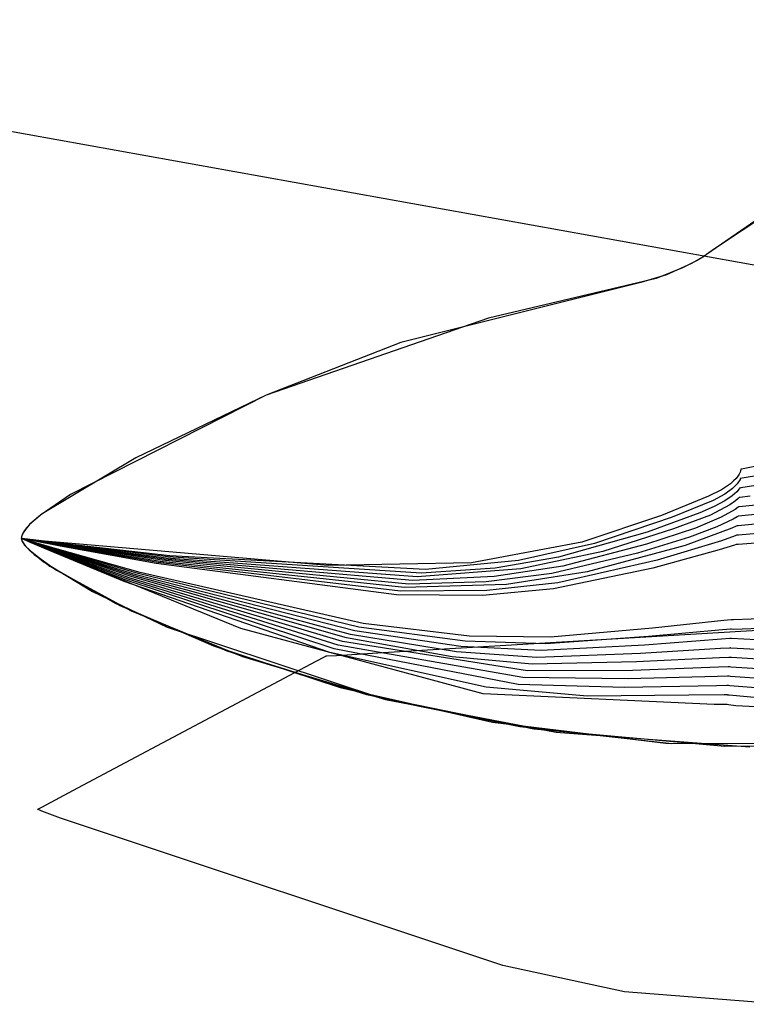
# Model space of a CAD drawing. Extents: x -3.57 to 3.57, y -2.08 to 2.06.
# Tile 205 of 219: x 2.6302 to 2.7144, y 0.6054 to 0.7194. Entities that reach past the tile are written whole.
import ezdxf

# ---------------------------------------------------------------- set-up
doc = ezdxf.new("R2010")
doc.units = 0

msp = doc.modelspace()

# ---------------------------------------------------------------- linework, layer by layer
at = {"layer": 'Layer 1', "color": 7, "linetype": 'CONTINUOUS'}
for p, q in [((2.195341, 0.784595), (2.963788, 0.646214)), ((2.723885, 0.701606), (2.710658, 0.692821)), ((2.716578, 0.696897), (2.709739, 0.692163)), ((2.709646, 0.692085), (2.709378, 0.691892)), ((2.709672, 0.692107), (2.709505, 0.69198)), ((2.709703, 0.692134), (2.709646, 0.692085)), ((2.709709, 0.692139), (2.709672, 0.692107)), ((2.709716, 0.692146), (2.709703, 0.692134)), ((2.709718, 0.692147), (2.709709, 0.692139)), ((2.709719, 0.692149), (2.709716, 0.692146)), ((2.70972, 0.692149), (2.709718, 0.692147)), ((2.70972, 0.692149), (2.709719, 0.692149)), ((2.709721, 0.69215), (2.70972, 0.69215)), ((2.70972, 0.69215), (2.70972, 0.69215)), ((2.70972, 0.69215), (2.70972, 0.69215)), ((2.70972, 0.69215), (2.70972, 0.69215)), ((2.70972, 0.69215), (2.70972, 0.69215)), ((2.70972, 0.69215), (2.70972, 0.69215)), ((2.70972, 0.69215), (2.70972, 0.69215)), ((2.70972, 0.69215), (2.70972, 0.69215)), ((2.70972, 0.69215), (2.70972, 0.69215)), ((2.70972, 0.69215), (2.70972, 0.692149)), ((2.709721, 0.69215), (2.70972, 0.69215)), ((2.70972, 0.69215), (2.70972, 0.69215)), ((2.70972, 0.69215), (2.70972, 0.69215)), ((2.70972, 0.69215), (2.70972, 0.69215)), ((2.70972, 0.69215), (2.70972, 0.69215)), ((2.70972, 0.69215), (2.70972, 0.69215)), ((2.70972, 0.69215), (2.70972, 0.69215)), ((2.70972, 0.69215), (2.70972, 0.69215)), ((2.70972, 0.69215), (2.70972, 0.692149)), ((2.70972, 0.692149), (2.70972, 0.692149)), ((2.709723, 0.692151), (2.709721, 0.69215)), ((2.709723, 0.692151), (2.709721, 0.69215)), ((2.709721, 0.69215), (2.709721, 0.69215)), ((2.709744, 0.692167), (2.709723, 0.692151)), ((2.709739, 0.692163), (2.709723, 0.692151)), ((2.710658, 0.692821), (2.709744, 0.692167)), ((2.708012, 0.691119), (2.705115, 0.689829)), ((2.708677, 0.691469), (2.706964, 0.690618)), ((2.709378, 0.691892), (2.708012, 0.691119)), ((2.709505, 0.69198), (2.708677, 0.691469)), ((2.705115, 0.689829), (2.702131, 0.688933)), ((2.706964, 0.690618), (2.703928, 0.689416)), ((2.702131, 0.688933), (2.674374, 0.68197)), ((2.703928, 0.689416), (2.684511, 0.68482)), ((2.684511, 0.68482), (2.658779, 0.675895)), ((2.674374, 0.68197), (2.658774, 0.675892)), ((2.658779, 0.675895), (2.636096, 0.664374)), ((2.658774, 0.675892), (2.643674, 0.668642)), ((2.798133, 0.672014), (2.713519, 0.662959)), ((2.79746, 0.670451), (2.713459, 0.661867)), ((2.643674, 0.668642), (2.632842, 0.66216)), ((2.796784, 0.668887), (2.713402, 0.660775)), ((2.803165, 0.667691), (2.713463, 0.659683)), ((2.713691, 0.667117), (2.713633, 0.666956)), ((2.713719, 0.667233), (2.713691, 0.667117)), ((2.713728, 0.6673), (2.713719, 0.667233)), ((2.713729, 0.667315), (2.713728, 0.667315)), ((2.713728, 0.667315), (2.713728, 0.667315)), ((2.713728, 0.667315), (2.713728, 0.667315)), ((2.713728, 0.667315), (2.713728, 0.667315)), ((2.713728, 0.667315), (2.713728, 0.667315)), ((2.713728, 0.667315), (2.713728, 0.667315)), ((2.713728, 0.667315), (2.713728, 0.667315)), ((2.713728, 0.667315), (2.713728, 0.667315)), ((2.713728, 0.667315), (2.713728, 0.667315)), ((2.713728, 0.667315), (2.713728, 0.667315)), ((2.713728, 0.667315), (2.713728, 0.667315)), ((2.713728, 0.667315), (2.713728, 0.667315)), ((2.713728, 0.667315), (2.713728, 0.667315)), ((2.713728, 0.667315), (2.713728, 0.667315)), ((2.713728, 0.667315), (2.713728, 0.667313)), ((2.713728, 0.667313), (2.713728, 0.6673)), ((2.713732, 0.667316), (2.713729, 0.667315)), ((2.713743, 0.667318), (2.713732, 0.667316)), ((2.713801, 0.66733), (2.713743, 0.667318)), ((2.714185, 0.667406), (2.713801, 0.66733)), ((2.716928, 0.667956), (2.714185, 0.667406)), ((2.712885, 0.665953), (2.712514, 0.665633)), ((2.713171, 0.666249), (2.712885, 0.665953)), ((2.713384, 0.666518), (2.713171, 0.666249)), ((2.713534, 0.666755), (2.713384, 0.666518)), ((2.802525, 0.666117), (2.713411, 0.658589)), ((2.713564, 0.666012), (2.713455, 0.665837)), ((2.713633, 0.666956), (2.713534, 0.666755)), ((2.713627, 0.666138), (2.713564, 0.666012)), ((2.713656, 0.666211), (2.713627, 0.666138)), ((2.713661, 0.666226), (2.713656, 0.666211)), ((2.713662, 0.666228), (2.713661, 0.666228)), ((2.713661, 0.666228), (2.713661, 0.666228)), ((2.713661, 0.666228), (2.713661, 0.666228)), ((2.713661, 0.666228), (2.713661, 0.666228)), ((2.713661, 0.666228), (2.713661, 0.666228)), ((2.713661, 0.666228), (2.713661, 0.666228)), ((2.713661, 0.666228), (2.713661, 0.666228)), ((2.713661, 0.666228), (2.713661, 0.666228)), ((2.713661, 0.666228), (2.713661, 0.666228)), ((2.713661, 0.666228), (2.713661, 0.666228)), ((2.713661, 0.666228), (2.713661, 0.666228)), ((2.713661, 0.666228), (2.713661, 0.666228)), ((2.713661, 0.666228), (2.713661, 0.666226)), ((2.713664, 0.666228), (2.713662, 0.666228)), ((2.713674, 0.666229), (2.713664, 0.666228)), ((2.713874, 0.66626), (2.713674, 0.666229)), ((2.715991, 0.66664), (2.713874, 0.66626)), ((2.711475, 0.664943), (2.709969, 0.664212)), ((2.712514, 0.665633), (2.711475, 0.664943)), ((2.71275, 0.665077), (2.711858, 0.664423)), ((2.713253, 0.664715), (2.712725, 0.664246)), ((2.71329, 0.66562), (2.71275, 0.665077)), ((2.713523, 0.665026), (2.713253, 0.664715)), ((2.713455, 0.665837), (2.71329, 0.66562)), ((2.713581, 0.665109), (2.713523, 0.665026)), ((2.713594, 0.665131), (2.713581, 0.665109)), ((2.713597, 0.665136), (2.713594, 0.665131)), ((2.713598, 0.665137), (2.713597, 0.665136)), ((2.713599, 0.665138), (2.713598, 0.665138)), ((2.713598, 0.665138), (2.713598, 0.665138)), ((2.713598, 0.665138), (2.713598, 0.665138)), ((2.713598, 0.665138), (2.713598, 0.665138)), ((2.713598, 0.665138), (2.713598, 0.665138)), ((2.713598, 0.665138), (2.713598, 0.665138)), ((2.713598, 0.665138), (2.713598, 0.665138)), ((2.713598, 0.665138), (2.713598, 0.665138)), ((2.713598, 0.665138), (2.713598, 0.665138)), ((2.713598, 0.665138), (2.713598, 0.665138)), ((2.713598, 0.665138), (2.713598, 0.665138)), ((2.713598, 0.665138), (2.713598, 0.665137)), ((2.713602, 0.665138), (2.713599, 0.665138)), ((2.713637, 0.66514), (2.713602, 0.665138)), ((2.713738, 0.66515), (2.713637, 0.66514)), ((2.715456, 0.665418), (2.713738, 0.66515)), ((2.636096, 0.664374), (2.632629, 0.661994)), ((2.709969, 0.664212), (2.70455, 0.66196)), ((2.710531, 0.663699), (2.705764, 0.66177)), ((2.711858, 0.664423), (2.710531, 0.663699)), ((2.711877, 0.663655), (2.710644, 0.662983)), ((2.712725, 0.664246), (2.711877, 0.663655)), ((2.713087, 0.663643), (2.712463, 0.663193)), ((2.71343, 0.66394), (2.713087, 0.663643)), ((2.71351, 0.66402), (2.71343, 0.66394)), ((2.713529, 0.66404), (2.71351, 0.66402)), ((2.713534, 0.664045), (2.713529, 0.66404)), ((2.713535, 0.664047), (2.713534, 0.664045)), ((2.713536, 0.664047), (2.713535, 0.664047)), ((2.713535, 0.664047), (2.713535, 0.664047)), ((2.713535, 0.664047), (2.713535, 0.664047)), ((2.713535, 0.664047), (2.713535, 0.664047)), ((2.713535, 0.664047), (2.713535, 0.664047)), ((2.713535, 0.664047), (2.713535, 0.664047)), ((2.713535, 0.664047), (2.713535, 0.664047)), ((2.713535, 0.664047), (2.713535, 0.664047)), ((2.713535, 0.664047), (2.713535, 0.664047)), ((2.713535, 0.664047), (2.713535, 0.664047)), ((2.713535, 0.664047), (2.713535, 0.664047)), ((2.713537, 0.664047), (2.713536, 0.664047)), ((2.713545, 0.664047), (2.713537, 0.664047)), ((2.713596, 0.664048), (2.713545, 0.664047)), ((2.714807, 0.664198), (2.713596, 0.664048)), ((2.710644, 0.662983), (2.708963, 0.662268)), ((2.712463, 0.663193), (2.710203, 0.661985)), ((2.713054, 0.66266), (2.711449, 0.661748)), ((2.713398, 0.662902), (2.713054, 0.66266)), ((2.713464, 0.662954), (2.713398, 0.662902)), ((2.71347, 0.662959), (2.713464, 0.662954)), ((2.713472, 0.66296), (2.71347, 0.662959)), ((2.713473, 0.66296), (2.713472, 0.662961)), ((2.713472, 0.662961), (2.713472, 0.662961)), ((2.713472, 0.662961), (2.713472, 0.662961)), ((2.713472, 0.662961), (2.713472, 0.662961)), ((2.713472, 0.662961), (2.713472, 0.662961)), ((2.713472, 0.662961), (2.713472, 0.662961)), ((2.713472, 0.662961), (2.713472, 0.662961)), ((2.713472, 0.662961), (2.713472, 0.662961)), ((2.713472, 0.662961), (2.713472, 0.662961)), ((2.713472, 0.662961), (2.713472, 0.662961)), ((2.713472, 0.662961), (2.713472, 0.66296)), ((2.71348, 0.66296), (2.713473, 0.66296)), ((2.713519, 0.662959), (2.71348, 0.66296)), ((2.632842, 0.66216), (2.631376, 0.660898)), ((2.632629, 0.661994), (2.631451, 0.660972)), ((2.70455, 0.66196), (2.695313, 0.658871)), ((2.705764, 0.66177), (2.696791, 0.658714)), ((2.708963, 0.662268), (2.702875, 0.66002)), ((2.710203, 0.661985), (2.70593, 0.660411)), ((2.711449, 0.661748), (2.70848, 0.660502)), ((2.712833, 0.661544), (2.710957, 0.660648)), ((2.713281, 0.661795), (2.712833, 0.661544)), ((2.713383, 0.661856), (2.713281, 0.661795)), ((2.713403, 0.661868), (2.713383, 0.661856)), ((2.713405, 0.66187), (2.713403, 0.661868)), ((2.713406, 0.66187), (2.713405, 0.66187)), ((2.713405, 0.66187), (2.713405, 0.66187)), ((2.713405, 0.66187), (2.713405, 0.66187)), ((2.713407, 0.66187), (2.713406, 0.66187)), ((2.713406, 0.66187), (2.713406, 0.66187)), ((2.713406, 0.66187), (2.713406, 0.66187)), ((2.713406, 0.66187), (2.713406, 0.66187)), ((2.713406, 0.66187), (2.713406, 0.66187)), ((2.713406, 0.66187), (2.713406, 0.66187)), ((2.713406, 0.66187), (2.713406, 0.66187)), ((2.713406, 0.66187), (2.713406, 0.66187)), ((2.713414, 0.661869), (2.713407, 0.66187)), ((2.713459, 0.661867), (2.713414, 0.661869)), ((2.63102, 0.660511), (2.630699, 0.660086)), ((2.630882, 0.660342), (2.630699, 0.660084)), ((2.631376, 0.660898), (2.630882, 0.660342)), ((2.631451, 0.660972), (2.63102, 0.660511)), ((2.70593, 0.660411), (2.697727, 0.657775)), ((2.70848, 0.660502), (2.702795, 0.658628)), ((2.712679, 0.660471), (2.707291, 0.658483)), ((2.710957, 0.660648), (2.707768, 0.659451)), ((2.713195, 0.660708), (2.712679, 0.660471)), ((2.713315, 0.660766), (2.713195, 0.660708)), ((2.71334, 0.660778), (2.713315, 0.660766)), ((2.713342, 0.660779), (2.71334, 0.660778)), ((2.713343, 0.66078), (2.713342, 0.66078)), ((2.713342, 0.66078), (2.713342, 0.660779)), ((2.713342, 0.660779), (2.713342, 0.660779)), ((2.713344, 0.660779), (2.713343, 0.66078)), ((2.713343, 0.66078), (2.713343, 0.66078)), ((2.713343, 0.66078), (2.713343, 0.66078)), ((2.713343, 0.66078), (2.713343, 0.66078)), ((2.713343, 0.66078), (2.713343, 0.66078)), ((2.713343, 0.66078), (2.713343, 0.66078)), ((2.713343, 0.66078), (2.713343, 0.66078)), ((2.713343, 0.66078), (2.713343, 0.66078)), ((2.713353, 0.660778), (2.713344, 0.660779)), ((2.713402, 0.660775), (2.713353, 0.660778)), ((2.630419, 0.659401), (2.630413, 0.6593)), ((2.630416, 0.659303), (2.630413, 0.659303)), ((2.630413, 0.659303), (2.630413, 0.659303)), ((2.630413, 0.659303), (2.630413, 0.659303)), ((2.630413, 0.659303), (2.630416, 0.659256)), ((2.630414, 0.659303), (2.630413, 0.659303)), ((2.630413, 0.659303), (2.630413, 0.659303)), ((2.630413, 0.659303), (2.630413, 0.659303)), ((2.630413, 0.659303), (2.630413, 0.659303)), ((2.630413, 0.659303), (2.630413, 0.659302)), ((2.630414, 0.659303), (2.630413, 0.659303)), ((2.630413, 0.659303), (2.630413, 0.659303)), ((2.630413, 0.659303), (2.630413, 0.659303)), ((2.630413, 0.659303), (2.630413, 0.659303)), ((2.630413, 0.659303), (2.630413, 0.659302)), ((2.630414, 0.659303), (2.630413, 0.659303)), ((2.630413, 0.659303), (2.630413, 0.659303)), ((2.630413, 0.659303), (2.630413, 0.659303)), ((2.630413, 0.659303), (2.630413, 0.659303)), ((2.630413, 0.659303), (2.630413, 0.659302)), ((2.630414, 0.659303), (2.630413, 0.659303)), ((2.630413, 0.659303), (2.630413, 0.659303)), ((2.630413, 0.659303), (2.630413, 0.659303)), ((2.630413, 0.659303), (2.630413, 0.659303)), ((2.630413, 0.659303), (2.630413, 0.659302)), ((2.630414, 0.659303), (2.630413, 0.659303)), ((2.630413, 0.659303), (2.630413, 0.659303)), ((2.630413, 0.659303), (2.630413, 0.659303)), ((2.630413, 0.659303), (2.630413, 0.659303)), ((2.630413, 0.659303), (2.630413, 0.659302)), ((2.630414, 0.659303), (2.630413, 0.659303)), ((2.630413, 0.659303), (2.630413, 0.659303)), ((2.630413, 0.659303), (2.630413, 0.659303)), ((2.630413, 0.659303), (2.630413, 0.659303)), ((2.630413, 0.659303), (2.630413, 0.659302)), ((2.630414, 0.659303), (2.630413, 0.659303)), ((2.630413, 0.659303), (2.630413, 0.659303)), ((2.630413, 0.659303), (2.630413, 0.659303)), ((2.630413, 0.659303), (2.630413, 0.659303)), ((2.630413, 0.659303), (2.630413, 0.659302)), ((2.630414, 0.659303), (2.630413, 0.659303)), ((2.630413, 0.659303), (2.630413, 0.659303)), ((2.630413, 0.659303), (2.630413, 0.659303)), ((2.630413, 0.659303), (2.630413, 0.659303)), ((2.630413, 0.659303), (2.630413, 0.659302)), ((2.630414, 0.659303), (2.630413, 0.659303)), ((2.630413, 0.659303), (2.630413, 0.659303)), ((2.630413, 0.659303), (2.630413, 0.659303)), ((2.630413, 0.659303), (2.630413, 0.659303)), ((2.630413, 0.659303), (2.630413, 0.659302)), ((2.630414, 0.659303), (2.630413, 0.659303)), ((2.630413, 0.659303), (2.630413, 0.659303)), ((2.630413, 0.659303), (2.630413, 0.659303)), ((2.630413, 0.659303), (2.630413, 0.659303)), ((2.630413, 0.659303), (2.630413, 0.659302)), ((2.630414, 0.659303), (2.630413, 0.659303)), ((2.630413, 0.659303), (2.630413, 0.659303)), ((2.630413, 0.659303), (2.630413, 0.659303)), ((2.630413, 0.659303), (2.630413, 0.659303)), ((2.630413, 0.659303), (2.630413, 0.659302)), ((2.630414, 0.659303), (2.630413, 0.659303)), ((2.630413, 0.659303), (2.630413, 0.659303)), ((2.630413, 0.659303), (2.630413, 0.659303)), ((2.630413, 0.659303), (2.630413, 0.659303)), ((2.630413, 0.659303), (2.630413, 0.659302)), ((2.630414, 0.659303), (2.630413, 0.659303)), ((2.630413, 0.659303), (2.630413, 0.659303)), ((2.630413, 0.659303), (2.630413, 0.659303)), ((2.630413, 0.659303), (2.630413, 0.659303)), ((2.630413, 0.659303), (2.630413, 0.659302)), ((2.630414, 0.659303), (2.630413, 0.659303)), ((2.630413, 0.659303), (2.630413, 0.659303)), ((2.630413, 0.659303), (2.630413, 0.659303)), ((2.630413, 0.659303), (2.630413, 0.659303)), ((2.630413, 0.659303), (2.630413, 0.659302)), ((2.630414, 0.659303), (2.630413, 0.659303)), ((2.630413, 0.659303), (2.630413, 0.659303)), ((2.630413, 0.659303), (2.630413, 0.659303)), ((2.630413, 0.659303), (2.630413, 0.659303)), ((2.630413, 0.659303), (2.630413, 0.659302)), ((2.630414, 0.659303), (2.630413, 0.659303)), ((2.630413, 0.659303), (2.630413, 0.659303)), ((2.630413, 0.659303), (2.630413, 0.659303)), ((2.630413, 0.659303), (2.630413, 0.659303)), ((2.630413, 0.659303), (2.630413, 0.659302)), ((2.630414, 0.659303), (2.630413, 0.659303)), ((2.630413, 0.659303), (2.630413, 0.659303)), ((2.630413, 0.659303), (2.630413, 0.659303)), ((2.630413, 0.659303), (2.630413, 0.659303)), ((2.630413, 0.659303), (2.630413, 0.659302)), ((2.630414, 0.659303), (2.630413, 0.659303)), ((2.630413, 0.659303), (2.630413, 0.659303)), ((2.630413, 0.659303), (2.630413, 0.659303)), ((2.630413, 0.659303), (2.630413, 0.659303)), ((2.630413, 0.659303), (2.630416, 0.659253)), ((2.630413, 0.659302), (2.630416, 0.659252)), ((2.630413, 0.659302), (2.630416, 0.659252)), ((2.630413, 0.659302), (2.630416, 0.659252)), ((2.630413, 0.659302), (2.630416, 0.659252)), ((2.630413, 0.659302), (2.630416, 0.659252)), ((2.630413, 0.659302), (2.630416, 0.659252)), ((2.630413, 0.659302), (2.630416, 0.659252)), ((2.630413, 0.659302), (2.630416, 0.659252)), ((2.630413, 0.659302), (2.630416, 0.659252)), ((2.630413, 0.659302), (2.630416, 0.659252)), ((2.630413, 0.659302), (2.630416, 0.659252)), ((2.630413, 0.659302), (2.630416, 0.659252)), ((2.630413, 0.659302), (2.630416, 0.659252)), ((2.630413, 0.659302), (2.630416, 0.659252)), ((2.630413, 0.659302), (2.630416, 0.659252)), ((2.630413, 0.659302), (2.630416, 0.659252)), ((2.630413, 0.659302), (2.630416, 0.659252)), ((2.630413, 0.6593), (2.630416, 0.659249)), ((2.630415, 0.659303), (2.630414, 0.659303)), ((2.630415, 0.659303), (2.630414, 0.659303)), ((2.630415, 0.659303), (2.630414, 0.659303)), ((2.630415, 0.659303), (2.630414, 0.659303)), ((2.630415, 0.659303), (2.630414, 0.659303)), ((2.630415, 0.659303), (2.630414, 0.659303)), ((2.630415, 0.659303), (2.630414, 0.659303)), ((2.630415, 0.659303), (2.630414, 0.659303)), ((2.630418, 0.659302), (2.630414, 0.659303)), ((2.630414, 0.659303), (2.630414, 0.659303)), ((2.630418, 0.659302), (2.630414, 0.659303)), ((2.630414, 0.659303), (2.630414, 0.659303)), ((2.630418, 0.659302), (2.630414, 0.659303)), ((2.630414, 0.659303), (2.630414, 0.659303)), ((2.630417, 0.659302), (2.630414, 0.659303)), ((2.630414, 0.659303), (2.630414, 0.659303)), ((2.630417, 0.659302), (2.630414, 0.659303)), ((2.630414, 0.659303), (2.630414, 0.659303)), ((2.630417, 0.659302), (2.630414, 0.659303)), ((2.630414, 0.659303), (2.630414, 0.659303)), ((2.630417, 0.659302), (2.630414, 0.659303)), ((2.630414, 0.659303), (2.630414, 0.659303)), ((2.630417, 0.659302), (2.630414, 0.659303)), ((2.630414, 0.659303), (2.630414, 0.659303)), ((2.630417, 0.659302), (2.630414, 0.659303)), ((2.630414, 0.659303), (2.630414, 0.659303)), ((2.630415, 0.659302), (2.630414, 0.659303)), ((2.63044, 0.659519), (2.630415, 0.659351)), ((2.630415, 0.659351), (2.630415, 0.65927)), ((2.630419, 0.659302), (2.630415, 0.659303)), ((2.630419, 0.659302), (2.630415, 0.659303)), ((2.630419, 0.659302), (2.630415, 0.659303)), ((2.630419, 0.659302), (2.630415, 0.659303)), ((2.630419, 0.659302), (2.630415, 0.659303)), ((2.630418, 0.659302), (2.630415, 0.659303)), ((2.630418, 0.659302), (2.630415, 0.659303)), ((2.630418, 0.659302), (2.630415, 0.659303)), ((2.630419, 0.6593), (2.630415, 0.659302)), ((2.630415, 0.65927), (2.630427, 0.659184)), ((2.630467, 0.659296), (2.630416, 0.659303)), ((2.630416, 0.659256), (2.630434, 0.659155)), ((2.630416, 0.659253), (2.630424, 0.6592)), ((2.630416, 0.659252), (2.630424, 0.659199)), ((2.630416, 0.659252), (2.630424, 0.659199)), ((2.630416, 0.659252), (2.630424, 0.659199)), ((2.630416, 0.659252), (2.630424, 0.659199)), ((2.630416, 0.659252), (2.630424, 0.659199)), ((2.630416, 0.659252), (2.630424, 0.659199)), ((2.630416, 0.659252), (2.630424, 0.659199)), ((2.630416, 0.659252), (2.630424, 0.659199)), ((2.630416, 0.659252), (2.630424, 0.659199)), ((2.630416, 0.659252), (2.630424, 0.659199)), ((2.630416, 0.659252), (2.630424, 0.659199)), ((2.630416, 0.659252), (2.630424, 0.659199)), ((2.630416, 0.659252), (2.630424, 0.659199)), ((2.630416, 0.659252), (2.630424, 0.659199)), ((2.630416, 0.659252), (2.630424, 0.659199)), ((2.630416, 0.659252), (2.630424, 0.659199)), ((2.630416, 0.659252), (2.630424, 0.659199)), ((2.630416, 0.659249), (2.630425, 0.659196)), ((2.630429, 0.659297), (2.630417, 0.659302)), ((2.630429, 0.659297), (2.630417, 0.659302)), ((2.630429, 0.659297), (2.630417, 0.659302)), ((2.630428, 0.659297), (2.630417, 0.659302)), ((2.630428, 0.659297), (2.630417, 0.659302)), ((2.630428, 0.659297), (2.630417, 0.659302)), ((2.630434, 0.659299), (2.630418, 0.659302)), ((2.630433, 0.659299), (2.630418, 0.659302)), ((2.630433, 0.659299), (2.630418, 0.659302)), ((2.63043, 0.659298), (2.630418, 0.659302)), ((2.63043, 0.659298), (2.630418, 0.659302)), ((2.63043, 0.659298), (2.630418, 0.659302)), ((2.630437, 0.659505), (2.630419, 0.659401)), ((2.630435, 0.6593), (2.630419, 0.659302)), ((2.630435, 0.6593), (2.630419, 0.659302)), ((2.630435, 0.6593), (2.630419, 0.659302)), ((2.630434, 0.6593), (2.630419, 0.659302)), ((2.630434, 0.6593), (2.630419, 0.659302)), ((2.630437, 0.659292), (2.630419, 0.6593)), ((2.630424, 0.6592), (2.630456, 0.659087)), ((2.630424, 0.659199), (2.630456, 0.659086)), ((2.630424, 0.659199), (2.630456, 0.659086)), ((2.630424, 0.659199), (2.630456, 0.659086)), ((2.630424, 0.659199), (2.630456, 0.659086)), ((2.630424, 0.659199), (2.630456, 0.659086)), ((2.630424, 0.659199), (2.630456, 0.659086)), ((2.630424, 0.659199), (2.630456, 0.659086)), ((2.630424, 0.659199), (2.630456, 0.659086)), ((2.630424, 0.659199), (2.630456, 0.659086)), ((2.630424, 0.659199), (2.630456, 0.659086)), ((2.630424, 0.659199), (2.630456, 0.659086)), ((2.630424, 0.659199), (2.630456, 0.659086)), ((2.630424, 0.659199), (2.630456, 0.659086)), ((2.630424, 0.659199), (2.630456, 0.659086)), ((2.630424, 0.659199), (2.630456, 0.659086)), ((2.630424, 0.659199), (2.630456, 0.659086)), ((2.630424, 0.659199), (2.630456, 0.659086)), ((2.630425, 0.659196), (2.630457, 0.659083)), ((2.630427, 0.659184), (2.630454, 0.659092)), ((2.630473, 0.659279), (2.630428, 0.659297)), ((2.630472, 0.659278), (2.630428, 0.659297)), ((2.630471, 0.659278), (2.630428, 0.659297)), ((2.630477, 0.659281), (2.630429, 0.659297)), ((2.630476, 0.65928), (2.630429, 0.659297)), ((2.630475, 0.659279), (2.630429, 0.659297)), ((2.630481, 0.659282), (2.63043, 0.659298)), ((2.63048, 0.659282), (2.63043, 0.659298)), ((2.630479, 0.659281), (2.63043, 0.659298)), ((2.630493, 0.659288), (2.630433, 0.659299)), ((2.630492, 0.659287), (2.630433, 0.659299)), ((2.630497, 0.659289), (2.630434, 0.6593)), ((2.630496, 0.659289), (2.630434, 0.6593)), ((2.630494, 0.659288), (2.630434, 0.659299)), ((2.630434, 0.659155), (2.630471, 0.659045)), ((2.630501, 0.659291), (2.630435, 0.6593)), ((2.6305, 0.659291), (2.630435, 0.6593)), ((2.630498, 0.65929), (2.630435, 0.6593)), ((2.630466, 0.659613), (2.630437, 0.659505)), ((2.630626, 0.659204), (2.630437, 0.659292)), ((2.630496, 0.659698), (2.63044, 0.659519)), ((2.630454, 0.659092), (2.630494, 0.658993)), ((2.630456, 0.659087), (2.630508, 0.658964)), ((2.630456, 0.659086), (2.630509, 0.658963)), ((2.630456, 0.659086), (2.630509, 0.658963)), ((2.630456, 0.659086), (2.630509, 0.658963)), ((2.630456, 0.659086), (2.630509, 0.658963)), ((2.630456, 0.659086), (2.630509, 0.658963)), ((2.630456, 0.659086), (2.630509, 0.658963)), ((2.630456, 0.659086), (2.630509, 0.658963)), ((2.630456, 0.659086), (2.630509, 0.658963)), ((2.630456, 0.659086), (2.630509, 0.658963)), ((2.630456, 0.659086), (2.630509, 0.658963)), ((2.630456, 0.659086), (2.630509, 0.658963)), ((2.630456, 0.659086), (2.630509, 0.658963)), ((2.630456, 0.659086), (2.630509, 0.658963)), ((2.630456, 0.659086), (2.630509, 0.658963)), ((2.630456, 0.659086), (2.630509, 0.658963)), ((2.630456, 0.659086), (2.630509, 0.658963)), ((2.630456, 0.659086), (2.630509, 0.658963)), ((2.630457, 0.659083), (2.63051, 0.65896)), ((2.63056, 0.659841), (2.630466, 0.659613)), ((2.633081, 0.658974), (2.630467, 0.659296)), ((2.63064, 0.659202), (2.630471, 0.659278)), ((2.630471, 0.659045), (2.630527, 0.658928)), ((2.630645, 0.659205), (2.630472, 0.659278)), ((2.63065, 0.659207), (2.630473, 0.659279)), ((2.630655, 0.659209), (2.630475, 0.659279)), ((2.63066, 0.659212), (2.630476, 0.65928)), ((2.630666, 0.659214), (2.630477, 0.659281)), ((2.630671, 0.659216), (2.630479, 0.659281)), ((2.630676, 0.659219), (2.63048, 0.659282)), ((2.630681, 0.659221), (2.630481, 0.659282)), ((2.630722, 0.65924), (2.630492, 0.659287)), ((2.630727, 0.659242), (2.630493, 0.659288)), ((2.630732, 0.659245), (2.630494, 0.659288)), ((2.630583, 0.659887), (2.630496, 0.659698)), ((2.630737, 0.659247), (2.630496, 0.659289)), ((2.630742, 0.659249), (2.630497, 0.659289)), ((2.630748, 0.659252), (2.630498, 0.65929)), ((2.630753, 0.659254), (2.6305, 0.659291)), ((2.630758, 0.659256), (2.630501, 0.659291)), ((2.630699, 0.660084), (2.63056, 0.659841)), ((2.630699, 0.660086), (2.630583, 0.659887)), ((2.631538, 0.658785), (2.630626, 0.659204)), ((2.631296, 0.658913), (2.63064, 0.659202)), ((2.631316, 0.658923), (2.630645, 0.659205)), ((2.631336, 0.658932), (2.63065, 0.659207)), ((2.631355, 0.658941), (2.630655, 0.659209)), ((2.631375, 0.65895), (2.63066, 0.659212)), ((2.631395, 0.658959), (2.630666, 0.659214)), ((2.631414, 0.658968), (2.630671, 0.659216)), ((2.631434, 0.658978), (2.630676, 0.659219)), ((2.631453, 0.658987), (2.630681, 0.659221)), ((2.63161, 0.65906), (2.630722, 0.65924)), ((2.63163, 0.659069), (2.630727, 0.659242)), ((2.63165, 0.659078), (2.630732, 0.659245)), ((2.631669, 0.659088), (2.630737, 0.659247)), ((2.631689, 0.659097), (2.630742, 0.659249)), ((2.631709, 0.659106), (2.630748, 0.659252)), ((2.631728, 0.659115), (2.630753, 0.659254)), ((2.631748, 0.659124), (2.630758, 0.659256)), ((2.634905, 0.658412), (2.63161, 0.65906)), ((2.634977, 0.658446), (2.63163, 0.659069)), ((2.635049, 0.658482), (2.63165, 0.659078)), ((2.63512, 0.658517), (2.631669, 0.659088)), ((2.635192, 0.658552), (2.631689, 0.659097)), ((2.635264, 0.658587), (2.631709, 0.659106)), ((2.635335, 0.658622), (2.631728, 0.659115)), ((2.635407, 0.658657), (2.631748, 0.659124)), ((2.702875, 0.66002), (2.692629, 0.657117)), ((2.707768, 0.659451), (2.701768, 0.657611)), ((2.711488, 0.659019), (2.704042, 0.656783)), ((2.713085, 0.659615), (2.711488, 0.659019)), ((2.713237, 0.659676), (2.713085, 0.659615)), ((2.713272, 0.65969), (2.713237, 0.659676)), ((2.713279, 0.659693), (2.713272, 0.65969)), ((2.71328, 0.659693), (2.713279, 0.659693)), ((2.713279, 0.659693), (2.713279, 0.659693)), ((2.713279, 0.659693), (2.713279, 0.659693)), ((2.713281, 0.659693), (2.71328, 0.659693)), ((2.71328, 0.659693), (2.71328, 0.659693)), ((2.71328, 0.659693), (2.71328, 0.659693)), ((2.71328, 0.659693), (2.71328, 0.659693)), ((2.71328, 0.659693), (2.71328, 0.659693)), ((2.71328, 0.659693), (2.71328, 0.659693)), ((2.71329, 0.659691), (2.713281, 0.659693)), ((2.713463, 0.659683), (2.71329, 0.659691)), ((2.630494, 0.658993), (2.630616, 0.658777)), ((2.630508, 0.658964), (2.630581, 0.658831)), ((2.630509, 0.658963), (2.630582, 0.65883)), ((2.630509, 0.658963), (2.630582, 0.65883)), ((2.630509, 0.658963), (2.630582, 0.65883)), ((2.630509, 0.658963), (2.630582, 0.65883)), ((2.630509, 0.658963), (2.630582, 0.65883)), ((2.630509, 0.658963), (2.630582, 0.65883)), ((2.630509, 0.658963), (2.630582, 0.65883)), ((2.630509, 0.658963), (2.630582, 0.65883)), ((2.630509, 0.658963), (2.630582, 0.65883)), ((2.630509, 0.658963), (2.630582, 0.65883)), ((2.630509, 0.658963), (2.630582, 0.65883)), ((2.630509, 0.658963), (2.630582, 0.65883)), ((2.630509, 0.658963), (2.630582, 0.65883)), ((2.630509, 0.658963), (2.630582, 0.65883)), ((2.630509, 0.658963), (2.630582, 0.65883)), ((2.630509, 0.658963), (2.630582, 0.65883)), ((2.630509, 0.658963), (2.630582, 0.65883)), ((2.63051, 0.65896), (2.630584, 0.658827)), ((2.630527, 0.658928), (2.630692, 0.658667)), ((2.630581, 0.658831), (2.63079, 0.658539)), ((2.630582, 0.65883), (2.630791, 0.658538)), ((2.630582, 0.65883), (2.630791, 0.658538)), ((2.630582, 0.65883), (2.630791, 0.658538)), ((2.630582, 0.65883), (2.630791, 0.658538)), ((2.630582, 0.65883), (2.630791, 0.658538)), ((2.630582, 0.65883), (2.630791, 0.658538)), ((2.630582, 0.65883), (2.630791, 0.658538)), ((2.630582, 0.65883), (2.630791, 0.658538)), ((2.630582, 0.65883), (2.630791, 0.658538)), ((2.630582, 0.65883), (2.630791, 0.658538)), ((2.630582, 0.65883), (2.630791, 0.658538)), ((2.630582, 0.65883), (2.630791, 0.658538)), ((2.630582, 0.65883), (2.630791, 0.658538)), ((2.630582, 0.65883), (2.630791, 0.658538)), ((2.630582, 0.65883), (2.630791, 0.658538)), ((2.630582, 0.65883), (2.630791, 0.658538)), ((2.630582, 0.65883), (2.630791, 0.658538)), ((2.630584, 0.658827), (2.630794, 0.658535)), ((2.630616, 0.658777), (2.630792, 0.658536)), ((2.630692, 0.658667), (2.630929, 0.658375)), ((2.63079, 0.658539), (2.63108, 0.658212)), ((2.630791, 0.658538), (2.631081, 0.658211)), ((2.630791, 0.658538), (2.631081, 0.658211)), ((2.630791, 0.658538), (2.631081, 0.658211)), ((2.630791, 0.658538), (2.631081, 0.658211)), ((2.630791, 0.658538), (2.631081, 0.658211)), ((2.630791, 0.658538), (2.631081, 0.658211)), ((2.630791, 0.658538), (2.631081, 0.658211)), ((2.630791, 0.658538), (2.631081, 0.658211)), ((2.630791, 0.658538), (2.631081, 0.658211)), ((2.630791, 0.658538), (2.631081, 0.658211)), ((2.630791, 0.658538), (2.631081, 0.658211)), ((2.630791, 0.658538), (2.631081, 0.658211)), ((2.630791, 0.658538), (2.631081, 0.658211)), ((2.630791, 0.658538), (2.631081, 0.658211)), ((2.630791, 0.658538), (2.631081, 0.658211)), ((2.630791, 0.658538), (2.631081, 0.658211)), ((2.630791, 0.658538), (2.631081, 0.658211)), ((2.630792, 0.658536), (2.631306, 0.657987)), ((2.630794, 0.658535), (2.631457, 0.657846)), ((2.630929, 0.658375), (2.631617, 0.657702)), ((2.63108, 0.658212), (2.6319, 0.65746)), ((2.631081, 0.658211), (2.631902, 0.657458)), ((2.631081, 0.658211), (2.631902, 0.657458)), ((2.631081, 0.658211), (2.631902, 0.657458)), ((2.631081, 0.658211), (2.631902, 0.657458)), ((2.631081, 0.658211), (2.631902, 0.657458)), ((2.631081, 0.658211), (2.631902, 0.657458)), ((2.631081, 0.658211), (2.631902, 0.657458)), ((2.631081, 0.658211), (2.631902, 0.657458)), ((2.631081, 0.658211), (2.631902, 0.657458)), ((2.631081, 0.658211), (2.631902, 0.657458)), ((2.631081, 0.658211), (2.631902, 0.657458)), ((2.631081, 0.658211), (2.631902, 0.657458)), ((2.631081, 0.658211), (2.631902, 0.657458)), ((2.631081, 0.658211), (2.631902, 0.657458)), ((2.631081, 0.658211), (2.631902, 0.657458)), ((2.631081, 0.658211), (2.631902, 0.657458)), ((2.631081, 0.658211), (2.631902, 0.657458)), ((2.63376, 0.657849), (2.631296, 0.658913)), ((2.631306, 0.657987), (2.632961, 0.65664)), ((2.633831, 0.657884), (2.631316, 0.658923)), ((2.633903, 0.657919), (2.631336, 0.658932)), ((2.633974, 0.657954), (2.631355, 0.658941)), ((2.634046, 0.65799), (2.631375, 0.65895)), ((2.634118, 0.658024), (2.631395, 0.658959)), ((2.63419, 0.65806), (2.631414, 0.658968)), ((2.634261, 0.658095), (2.631434, 0.658978)), ((2.634333, 0.65813), (2.631453, 0.658987)), ((2.655824, 0.64887), (2.631538, 0.658785)), ((2.665955, 0.656151), (2.633081, 0.658974)), ((2.642545, 0.654454), (2.633831, 0.657884)), ((2.642776, 0.654582), (2.633903, 0.657919)), ((2.643007, 0.654711), (2.633974, 0.657954)), ((2.643239, 0.65484), (2.634046, 0.65799)), ((2.643469, 0.654967), (2.634118, 0.658024)), ((2.643701, 0.655096), (2.63419, 0.65806)), ((2.643933, 0.655224), (2.634261, 0.658095)), ((2.644162, 0.655353), (2.634333, 0.65813)), ((2.64601, 0.656381), (2.634905, 0.658412)), ((2.646242, 0.656508), (2.634977, 0.658446)), ((2.646473, 0.656637), (2.635049, 0.658482)), ((2.646704, 0.656766), (2.63512, 0.658517)), ((2.646936, 0.656894), (2.635192, 0.658552)), ((2.647167, 0.657022), (2.635264, 0.658587)), ((2.647397, 0.657151), (2.635335, 0.658622)), ((2.647628, 0.657279), (2.635407, 0.658657)), ((2.695313, 0.658871), (2.682531, 0.656475)), ((2.696791, 0.658714), (2.687966, 0.656751)), ((2.702795, 0.658628), (2.693096, 0.656078)), ((2.707291, 0.658483), (2.695925, 0.655439)), ((2.71123, 0.657967), (2.703523, 0.655858)), ((2.712992, 0.658529), (2.71123, 0.657967)), ((2.713164, 0.658586), (2.712992, 0.658529)), ((2.713204, 0.658599), (2.713164, 0.658586)), ((2.713212, 0.658602), (2.713204, 0.658599)), ((2.713213, 0.658602), (2.713212, 0.658602)), ((2.713212, 0.658602), (2.713212, 0.658602)), ((2.713214, 0.658602), (2.713213, 0.658602)), ((2.713213, 0.658602), (2.713213, 0.658602)), ((2.713213, 0.658602), (2.713213, 0.658602)), ((2.713213, 0.658602), (2.713213, 0.658602)), ((2.713213, 0.658602), (2.713213, 0.658602)), ((2.713213, 0.658602), (2.713213, 0.658602)), ((2.713213, 0.658602), (2.713213, 0.658602)), ((2.713224, 0.658601), (2.713214, 0.658602)), ((2.713411, 0.658589), (2.713224, 0.658601)), ((2.631457, 0.657846), (2.633728, 0.656103)), ((2.631617, 0.657702), (2.633819, 0.656041)), ((2.6319, 0.65746), (2.634475, 0.655609)), ((2.631902, 0.657458), (2.634478, 0.655607)), ((2.631902, 0.657458), (2.634478, 0.655607)), ((2.631902, 0.657458), (2.634478, 0.655607)), ((2.631902, 0.657458), (2.634478, 0.655607)), ((2.631902, 0.657458), (2.634478, 0.655607)), ((2.631902, 0.657458), (2.634478, 0.655607)), ((2.631902, 0.657458), (2.634478, 0.655607)), ((2.631902, 0.657458), (2.634478, 0.655607)), ((2.631902, 0.657458), (2.634478, 0.655607)), ((2.631902, 0.657458), (2.634478, 0.655607)), ((2.631902, 0.657458), (2.634478, 0.655607)), ((2.631902, 0.657458), (2.634478, 0.655607)), ((2.631902, 0.657458), (2.634478, 0.655607)), ((2.631902, 0.657458), (2.634478, 0.655607)), ((2.631902, 0.657458), (2.634478, 0.655607)), ((2.631902, 0.657458), (2.634478, 0.655607)), ((2.631902, 0.657458), (2.634478, 0.655607)), ((2.642314, 0.654326), (2.63376, 0.657849)), ((2.675272, 0.65402), (2.646704, 0.656766)), ((2.675756, 0.654437), (2.646936, 0.656894)), ((2.676236, 0.65485), (2.647167, 0.657022)), ((2.676717, 0.655268), (2.647397, 0.657151)), ((2.677197, 0.655685), (2.647628, 0.657279)), ((2.687966, 0.656751), (2.677197, 0.655685)), ((2.692629, 0.657117), (2.685263, 0.655876)), ((2.697727, 0.657775), (2.688247, 0.65578)), ((2.701768, 0.657611), (2.691841, 0.655259)), ((2.704042, 0.656783), (2.69255, 0.65417)), ((2.632961, 0.65664), (2.638662, 0.653161)), ((2.633728, 0.656103), (2.641823, 0.651542)), ((2.633819, 0.656041), (2.641344, 0.651778)), ((2.634475, 0.655609), (2.643127, 0.650915)), ((2.634478, 0.655607), (2.643132, 0.650913)), ((2.634478, 0.655607), (2.643132, 0.650913)), ((2.634478, 0.655607), (2.643132, 0.650913)), ((2.634478, 0.655607), (2.643132, 0.650913)), ((2.634478, 0.655607), (2.643132, 0.650913)), ((2.634478, 0.655607), (2.643132, 0.650913)), ((2.634478, 0.655607), (2.643132, 0.650913)), ((2.634478, 0.655607), (2.643132, 0.650913)), ((2.634478, 0.655607), (2.643132, 0.650913)), ((2.634478, 0.655607), (2.643132, 0.650913)), ((2.634478, 0.655607), (2.643132, 0.650913)), ((2.634478, 0.655607), (2.643132, 0.650913)), ((2.634478, 0.655607), (2.643132, 0.650913)), ((2.634478, 0.655607), (2.643132, 0.650913)), ((2.634478, 0.655607), (2.643132, 0.650913)), ((2.634478, 0.655607), (2.643132, 0.650913)), ((2.634478, 0.655607), (2.643132, 0.650913)), ((2.673835, 0.652772), (2.64601, 0.656381)), ((2.674315, 0.653185), (2.646242, 0.656508)), ((2.674795, 0.653602), (2.646473, 0.656637)), ((2.682531, 0.656475), (2.665955, 0.656151)), ((2.688247, 0.65578), (2.676236, 0.65485)), ((2.685263, 0.655876), (2.676717, 0.655268)), ((2.693096, 0.656078), (2.685172, 0.654882)), ((2.703523, 0.655858), (2.69203, 0.653463)), ((2.666626, 0.64652), (2.642545, 0.654454)), ((2.667102, 0.646937), (2.642776, 0.654582)), ((2.667583, 0.647354), (2.643007, 0.654711)), ((2.668067, 0.647772), (2.643239, 0.65484)), ((2.668543, 0.648185), (2.643469, 0.654967)), ((2.669028, 0.648606), (2.643701, 0.655096)), ((2.669508, 0.64902), (2.643933, 0.655224)), ((2.669988, 0.649437), (2.644162, 0.655353)), ((2.685172, 0.654882), (2.675756, 0.654437)), ((2.691841, 0.655259), (2.684235, 0.654291)), ((2.695925, 0.655439), (2.686609, 0.653981)), ((2.666142, 0.646106), (2.642314, 0.654326)), ((2.686609, 0.653981), (2.674795, 0.653602)), ((2.684235, 0.654291), (2.675272, 0.65402)), ((2.69203, 0.653463), (2.683814, 0.652693)), ((2.69255, 0.65417), (2.684308, 0.653256)), ((2.793193, 0.653362), (2.712889, 0.649862)), ((2.638662, 0.653161), (2.647313, 0.649033)), ((2.683814, 0.652693), (2.673835, 0.652772)), ((2.684308, 0.653256), (2.674315, 0.653185)), ((2.641344, 0.651778), (2.652665, 0.64687)), ((2.641823, 0.651542), (2.654213, 0.646289)), ((2.79253, 0.651791), (2.712835, 0.648769)), ((2.643127, 0.650915), (2.656009, 0.645638)), ((2.643132, 0.650913), (2.656016, 0.645635)), ((2.643132, 0.650913), (2.656016, 0.645635)), ((2.643132, 0.650913), (2.656016, 0.645635)), ((2.643132, 0.650913), (2.656016, 0.645635)), ((2.643132, 0.650913), (2.656016, 0.645635)), ((2.643132, 0.650913), (2.656016, 0.645635)), ((2.643132, 0.650913), (2.656016, 0.645635)), ((2.643132, 0.650913), (2.656016, 0.645635)), ((2.643132, 0.650913), (2.656016, 0.645635)), ((2.643132, 0.650913), (2.656016, 0.645635)), ((2.643132, 0.650913), (2.656016, 0.645635)), ((2.643132, 0.650913), (2.656016, 0.645635)), ((2.643132, 0.650913), (2.656016, 0.645635)), ((2.643132, 0.650913), (2.656016, 0.645635)), ((2.643132, 0.650913), (2.656016, 0.645635)), ((2.643132, 0.650913), (2.656016, 0.645635)), ((2.643132, 0.650913), (2.656016, 0.645635)), ((2.712683, 0.649888), (2.712605, 0.649881)), ((2.712699, 0.64989), (2.712683, 0.649888)), ((2.7127, 0.64989), (2.712699, 0.64989)), ((2.712701, 0.64989), (2.7127, 0.64989)), ((2.712702, 0.649889), (2.712701, 0.64989)), ((2.712701, 0.64989), (2.712701, 0.64989)), ((2.712701, 0.64989), (2.712701, 0.64989)), ((2.712701, 0.64989), (2.712701, 0.64989)), ((2.712701, 0.64989), (2.712701, 0.64989)), ((2.712701, 0.64989), (2.712701, 0.64989)), ((2.712701, 0.64989), (2.712701, 0.64989)), ((2.712701, 0.64989), (2.712701, 0.64989)), ((2.712701, 0.64989), (2.712701, 0.64989)), ((2.712889, 0.649862), (2.712702, 0.649889)), ((2.647313, 0.649033), (2.672331, 0.64073)), ((2.683871, 0.641318), (2.655824, 0.64887)), ((2.681812, 0.647393), (2.669508, 0.64902)), ((2.682314, 0.647998), (2.669988, 0.649437)), ((2.672259, 0.646078), (2.728838, 0.649448)), ((2.703479, 0.648921), (2.691688, 0.647871)), ((2.71174, 0.649801), (2.703479, 0.648921)), ((2.712536, 0.648792), (2.711619, 0.648721)), ((2.712605, 0.649881), (2.71174, 0.649801)), ((2.712619, 0.648798), (2.712536, 0.648792)), ((2.712636, 0.648799), (2.712619, 0.648798)), ((2.712637, 0.648799), (2.712636, 0.648799)), ((2.712638, 0.648799), (2.712637, 0.648799)), ((2.712639, 0.648799), (2.712638, 0.648799)), ((2.712638, 0.648799), (2.712638, 0.648799)), ((2.712638, 0.648799), (2.712638, 0.648799)), ((2.712638, 0.648799), (2.712638, 0.648799)), ((2.712638, 0.648799), (2.712638, 0.648799)), ((2.712638, 0.648799), (2.712638, 0.648799)), ((2.712638, 0.648799), (2.712638, 0.648799)), ((2.712638, 0.648799), (2.712638, 0.648799)), ((2.712638, 0.648799), (2.712638, 0.648799)), ((2.712835, 0.648769), (2.712639, 0.648799)), ((2.680306, 0.645575), (2.668067, 0.647772)), ((2.680807, 0.64618), (2.668543, 0.648185)), ((2.68131, 0.646788), (2.669028, 0.648606)), ((2.691688, 0.647871), (2.682314, 0.647998)), ((2.703015, 0.64794), (2.691155, 0.647091)), ((2.711496, 0.64764), (2.70255, 0.646957)), ((2.711619, 0.648721), (2.703015, 0.64794)), ((2.712463, 0.647702), (2.711496, 0.64764)), ((2.712551, 0.647707), (2.712463, 0.647702)), ((2.712569, 0.647709), (2.712551, 0.647707)), ((2.71257, 0.647709), (2.712569, 0.647709)), ((2.712571, 0.647709), (2.71257, 0.647709)), ((2.712575, 0.647708), (2.712571, 0.647709)), ((2.712571, 0.647709), (2.712571, 0.647709)), ((2.712571, 0.647709), (2.712571, 0.647709)), ((2.712571, 0.647709), (2.712571, 0.647709)), ((2.712571, 0.647709), (2.712571, 0.647709)), ((2.712571, 0.647709), (2.712571, 0.647709)), ((2.712571, 0.647709), (2.712571, 0.647709)), ((2.712571, 0.647709), (2.712571, 0.647709)), ((2.712571, 0.647709), (2.712571, 0.647709)), ((2.712639, 0.647697), (2.712575, 0.647708)), ((2.716924, 0.647479), (2.712639, 0.647697)), ((2.652665, 0.64687), (2.667348, 0.642048)), ((2.687955, 0.642405), (2.666626, 0.64652)), ((2.688489, 0.643187), (2.667102, 0.646937)), ((2.689023, 0.643967), (2.667583, 0.647354)), ((2.69062, 0.64631), (2.68131, 0.646788)), ((2.691155, 0.647091), (2.681812, 0.647393)), ((2.70255, 0.646957), (2.69062, 0.64631)), ((2.711376, 0.64656), (2.702088, 0.645976)), ((2.712394, 0.646612), (2.711376, 0.64656)), ((2.712487, 0.646617), (2.712394, 0.646612)), ((2.712506, 0.646618), (2.712487, 0.646617)), ((2.712507, 0.646618), (2.712506, 0.646618)), ((2.712508, 0.646618), (2.712507, 0.646618)), ((2.712512, 0.646617), (2.712508, 0.646618)), ((2.712508, 0.646618), (2.712508, 0.646618)), ((2.712508, 0.646618), (2.712508, 0.646618)), ((2.712508, 0.646618), (2.712508, 0.646618)), ((2.712508, 0.646618), (2.712508, 0.646618)), ((2.712508, 0.646618), (2.712508, 0.646618)), ((2.712508, 0.646618), (2.712508, 0.646618)), ((2.712508, 0.646618), (2.712508, 0.646618)), ((2.712508, 0.646618), (2.712508, 0.646618)), ((2.71258, 0.646606), (2.712512, 0.646617)), ((2.716951, 0.646347), (2.71258, 0.646606)), ((2.654213, 0.646289), (2.67037, 0.641231)), ((2.656009, 0.645638), (2.672592, 0.640665)), ((2.656016, 0.645635), (2.672601, 0.640663)), ((2.656016, 0.645635), (2.672601, 0.640663)), ((2.656016, 0.645635), (2.672601, 0.640663)), ((2.656016, 0.645635), (2.672601, 0.640663)), ((2.656016, 0.645635), (2.672601, 0.640663)), ((2.656016, 0.645635), (2.672601, 0.640663)), ((2.656016, 0.645635), (2.672601, 0.640663)), ((2.656016, 0.645635), (2.672601, 0.640663)), ((2.656016, 0.645635), (2.672601, 0.640663)), ((2.656016, 0.645635), (2.672601, 0.640663)), ((2.656016, 0.645635), (2.672601, 0.640663)), ((2.656016, 0.645635), (2.672601, 0.640663)), ((2.656016, 0.645635), (2.672601, 0.640663)), ((2.656016, 0.645635), (2.672601, 0.640663)), ((2.656016, 0.645635), (2.672601, 0.640663)), ((2.656016, 0.645635), (2.672601, 0.640663)), ((2.656016, 0.645635), (2.672601, 0.640663)), ((2.664551, 0.645096), (2.665503, 0.645603)), ((2.665503, 0.645603), (2.665655, 0.645684)), ((2.665655, 0.645684), (2.665657, 0.645685)), ((2.665657, 0.645685), (2.665657, 0.645685)), ((2.665657, 0.645685), (2.665657, 0.645685)), ((2.665657, 0.645685), (2.665657, 0.645685)), ((2.665657, 0.645685), (2.665657, 0.645685)), ((2.665657, 0.645685), (2.665658, 0.645685)), ((2.665658, 0.645685), (2.665658, 0.645685)), ((2.665658, 0.645685), (2.665659, 0.645685)), ((2.665659, 0.645685), (2.665666, 0.645686)), ((2.665666, 0.645686), (2.665692, 0.645687)), ((2.665692, 0.645687), (2.665796, 0.645693)), ((2.665796, 0.645693), (2.666902, 0.645759)), ((2.68422, 0.642069), (2.666142, 0.646106)), ((2.666902, 0.645759), (2.672259, 0.646078)), ((2.689555, 0.644747), (2.680306, 0.645575)), ((2.690088, 0.645528), (2.680807, 0.64618)), ((2.702088, 0.645976), (2.690088, 0.645528)), ((2.711256, 0.645482), (2.701625, 0.644994)), ((2.712325, 0.645527), (2.711256, 0.645482)), ((2.712422, 0.645531), (2.712325, 0.645527)), ((2.712442, 0.645531), (2.712422, 0.645531)), ((2.712444, 0.645531), (2.712442, 0.645531)), ((2.712445, 0.645531), (2.712444, 0.645531)), ((2.712639, 0.645499), (2.712445, 0.645531)), ((2.712445, 0.645531), (2.712445, 0.645531)), ((2.712445, 0.645531), (2.712445, 0.645531)), ((2.712445, 0.645531), (2.712445, 0.645531)), ((2.712445, 0.645531), (2.712445, 0.645531)), ((2.712445, 0.645531), (2.712445, 0.645531)), ((2.712445, 0.645531), (2.712445, 0.645531)), ((2.712445, 0.645531), (2.712445, 0.645531)), ((2.71811, 0.645197), (2.712639, 0.645499)), ((2.636972, 0.630425), (2.664551, 0.645096)), ((2.701625, 0.644994), (2.689555, 0.644747)), ((2.711137, 0.644402), (2.701162, 0.644013)), ((2.712256, 0.644437), (2.711137, 0.644402)), ((2.712358, 0.64444), (2.712256, 0.644437)), ((2.712379, 0.644441), (2.712358, 0.64444)), ((2.712381, 0.644441), (2.712379, 0.644441)), ((2.712382, 0.644441), (2.712381, 0.644441)), ((2.712383, 0.644441), (2.712382, 0.644441)), ((2.712382, 0.644441), (2.712382, 0.644441)), ((2.712382, 0.644441), (2.712382, 0.644441)), ((2.712382, 0.644441), (2.712382, 0.644441)), ((2.712382, 0.644441), (2.712382, 0.644441)), ((2.712382, 0.644441), (2.712382, 0.644441)), ((2.712382, 0.644441), (2.712382, 0.644441)), ((2.712382, 0.644441), (2.712382, 0.644441)), ((2.712382, 0.644441), (2.712382, 0.644441)), ((2.712385, 0.64444), (2.712383, 0.644441)), ((2.712393, 0.644439), (2.712385, 0.64444)), ((2.712427, 0.644433), (2.712393, 0.644439)), ((2.712569, 0.644409), (2.712427, 0.644433)), ((2.718025, 0.644057), (2.712569, 0.644409)), ((2.700696, 0.64303), (2.688489, 0.643187)), ((2.701162, 0.644013), (2.689023, 0.643967)), ((2.711017, 0.643321), (2.700696, 0.64303)), ((2.712187, 0.643348), (2.711017, 0.643321)), ((2.712294, 0.64335), (2.712187, 0.643348)), ((2.712316, 0.64335), (2.712294, 0.64335)), ((2.712318, 0.64335), (2.712316, 0.64335)), ((2.712319, 0.64335), (2.712318, 0.64335)), ((2.71232, 0.64335), (2.712319, 0.64335)), ((2.712319, 0.64335), (2.712319, 0.64335)), ((2.712319, 0.64335), (2.712319, 0.64335)), ((2.712319, 0.64335), (2.712319, 0.64335)), ((2.712319, 0.64335), (2.712319, 0.64335)), ((2.712319, 0.64335), (2.712319, 0.64335)), ((2.712319, 0.64335), (2.712319, 0.64335)), ((2.712319, 0.64335), (2.712319, 0.64335)), ((2.712319, 0.64335), (2.712319, 0.64335)), ((2.712322, 0.64335), (2.71232, 0.64335)), ((2.71233, 0.643348), (2.712322, 0.64335)), ((2.712366, 0.643342), (2.71233, 0.643348)), ((2.712514, 0.643317), (2.712366, 0.643342)), ((2.71806, 0.642915), (2.712514, 0.643317)), ((2.667348, 0.642048), (2.684956, 0.638044)), ((2.695948, 0.641047), (2.68422, 0.642069)), ((2.700234, 0.642049), (2.687955, 0.642405)), ((2.710893, 0.642244), (2.700234, 0.642049)), ((2.712114, 0.642262), (2.710893, 0.642244)), ((2.712226, 0.642263), (2.712114, 0.642262)), ((2.712249, 0.642264), (2.712226, 0.642263)), ((2.712251, 0.642264), (2.712249, 0.642264)), ((2.712252, 0.642264), (2.712251, 0.642264)), ((2.712254, 0.642263), (2.712252, 0.642264)), ((2.712252, 0.642264), (2.712252, 0.642264)), ((2.712252, 0.642264), (2.712252, 0.642264)), ((2.712252, 0.642264), (2.712252, 0.642264)), ((2.712252, 0.642264), (2.712252, 0.642264)), ((2.712252, 0.642264), (2.712252, 0.642264)), ((2.712252, 0.642264), (2.712252, 0.642264)), ((2.712252, 0.642264), (2.712252, 0.642264)), ((2.712252, 0.642264), (2.712252, 0.642264)), ((2.712262, 0.642262), (2.712254, 0.642263)), ((2.712298, 0.642255), (2.712262, 0.642262)), ((2.712447, 0.64223), (2.712298, 0.642255)), ((2.718035, 0.641778), (2.712447, 0.64223)), ((2.67037, 0.641231), (2.689764, 0.637257)), ((2.710654, 0.640079), (2.683871, 0.641318)), ((2.707706, 0.641141), (2.695948, 0.641047)), ((2.711794, 0.641171), (2.707706, 0.641141)), ((2.712147, 0.641173), (2.711794, 0.641171)), ((2.71218, 0.641173), (2.712147, 0.641173)), ((2.712187, 0.641173), (2.71218, 0.641173)), ((2.712189, 0.641173), (2.712187, 0.641173)), ((2.71219, 0.641173), (2.712189, 0.641173)), ((2.712189, 0.641173), (2.712189, 0.641173)), ((2.712189, 0.641173), (2.712189, 0.641173)), ((2.712189, 0.641173), (2.712189, 0.641173)), ((2.712189, 0.641173), (2.712189, 0.641173)), ((2.712189, 0.641173), (2.712189, 0.641173)), ((2.712189, 0.641173), (2.712189, 0.641173)), ((2.712189, 0.641173), (2.712189, 0.641173)), ((2.712198, 0.641171), (2.71219, 0.641173)), ((2.712233, 0.641165), (2.712198, 0.641171)), ((2.712383, 0.641139), (2.712233, 0.641165)), ((2.718009, 0.640639), (2.712383, 0.641139)), ((2.672331, 0.64073), (2.688131, 0.63751)), ((2.672592, 0.640665), (2.692348, 0.636886)), ((2.672601, 0.640663), (2.692358, 0.636885)), ((2.672601, 0.640663), (2.692358, 0.636885)), ((2.672601, 0.640663), (2.692358, 0.636885)), ((2.672601, 0.640663), (2.692358, 0.636885)), ((2.672601, 0.640663), (2.692358, 0.636885)), ((2.672601, 0.640663), (2.692358, 0.636885)), ((2.672601, 0.640663), (2.692358, 0.636885)), ((2.672601, 0.640663), (2.692358, 0.636885)), ((2.672601, 0.640663), (2.692358, 0.636885)), ((2.672601, 0.640663), (2.692358, 0.636885)), ((2.672601, 0.640663), (2.692358, 0.636885)), ((2.672601, 0.640663), (2.692358, 0.636885)), ((2.672601, 0.640663), (2.692358, 0.636885)), ((2.672601, 0.640663), (2.692358, 0.636885)), ((2.672601, 0.640663), (2.692358, 0.636885)), ((2.672601, 0.640663), (2.692358, 0.636885)), ((2.672601, 0.640663), (2.692358, 0.636885)), ((2.711977, 0.640079), (2.710654, 0.640079)), ((2.712098, 0.640079), (2.711977, 0.640079)), ((2.712123, 0.640079), (2.712098, 0.640079)), ((2.712125, 0.640079), (2.712123, 0.640079)), ((2.712126, 0.640079), (2.712125, 0.640079)), ((2.712129, 0.640078), (2.712126, 0.640079)), ((2.712126, 0.640079), (2.712126, 0.640079)), ((2.712126, 0.640079), (2.712126, 0.640079)), ((2.712126, 0.640079), (2.712126, 0.640079)), ((2.712126, 0.640079), (2.712126, 0.640079)), ((2.712126, 0.640079), (2.712126, 0.640079)), ((2.712126, 0.640079), (2.712126, 0.640079)), ((2.712126, 0.640079), (2.712126, 0.640079)), ((2.712126, 0.640079), (2.712126, 0.640079)), ((2.712141, 0.640076), (2.712129, 0.640078)), ((2.712295, 0.640048), (2.712141, 0.640076)), ((2.713129, 0.639925), (2.712295, 0.640048)), ((2.724636, 0.639289), (2.713129, 0.639925)), ((2.684956, 0.638044), (2.705054, 0.63559)), ((2.688131, 0.63751), (2.705747, 0.635545)), ((2.689764, 0.637257), (2.711868, 0.635253)), ((2.692348, 0.636886), (2.714761, 0.635163)), ((2.692358, 0.636885), (2.714772, 0.635163)), ((2.692358, 0.636885), (2.714772, 0.635163)), ((2.692358, 0.636885), (2.714772, 0.635163)), ((2.692358, 0.636885), (2.714772, 0.635163)), ((2.692358, 0.636885), (2.714772, 0.635163)), ((2.692358, 0.636885), (2.714772, 0.635163)), ((2.692358, 0.636885), (2.714772, 0.635163)), ((2.692358, 0.636885), (2.714772, 0.635163)), ((2.692358, 0.636885), (2.714772, 0.635163)), ((2.692358, 0.636885), (2.714772, 0.635163)), ((2.692358, 0.636885), (2.714772, 0.635163)), ((2.692358, 0.636885), (2.714772, 0.635163)), ((2.692358, 0.636885), (2.714772, 0.635163)), ((2.692358, 0.636885), (2.714772, 0.635163)), ((2.692358, 0.636885), (2.714772, 0.635163)), ((2.692358, 0.636885), (2.714772, 0.635163)), ((2.692358, 0.636885), (2.714772, 0.635163)), ((2.705054, 0.63559), (2.796817, 0.635249)), ((2.705747, 0.635545), (2.83241, 0.636073)), ((2.711868, 0.635253), (2.906347, 0.635911)), ((2.632784, 0.628197), (2.636972, 0.630425)), ((2.632296, 0.627937), (2.632295, 0.627937)), ((2.632295, 0.627937), (2.632295, 0.627937)), ((2.632295, 0.627937), (2.632295, 0.627937)), ((2.632295, 0.627937), (2.632295, 0.627937)), ((2.632295, 0.627937), (2.632295, 0.627937)), ((2.632295, 0.627937), (2.632295, 0.627937)), ((2.632295, 0.627937), (2.632295, 0.627937)), ((2.632295, 0.627937), (2.632295, 0.627937)), ((2.632295, 0.627937), (2.632296, 0.627937)), ((2.632296, 0.627937), (2.632298, 0.627938)), ((2.632299, 0.627936), (2.632296, 0.627937)), ((2.632298, 0.627938), (2.632306, 0.627942)), ((2.632309, 0.627931), (2.632299, 0.627936)), ((2.632306, 0.627942), (2.632387, 0.627986)), ((2.632351, 0.627915), (2.632309, 0.627931)), ((2.632799, 0.627737), (2.632351, 0.627915)), ((2.632387, 0.627986), (2.632784, 0.628197)), ((2.634936, 0.626901), (2.632799, 0.627737)), ((2.686166, 0.609838), (2.634936, 0.626901)), ((2.700261, 0.60679), (2.686166, 0.609838)), ((2.718876, 0.605354), (2.700261, 0.60679))]:
    msp.add_line(p, q, dxfattribs=at)

doc.saveas('drawing.dxf')
